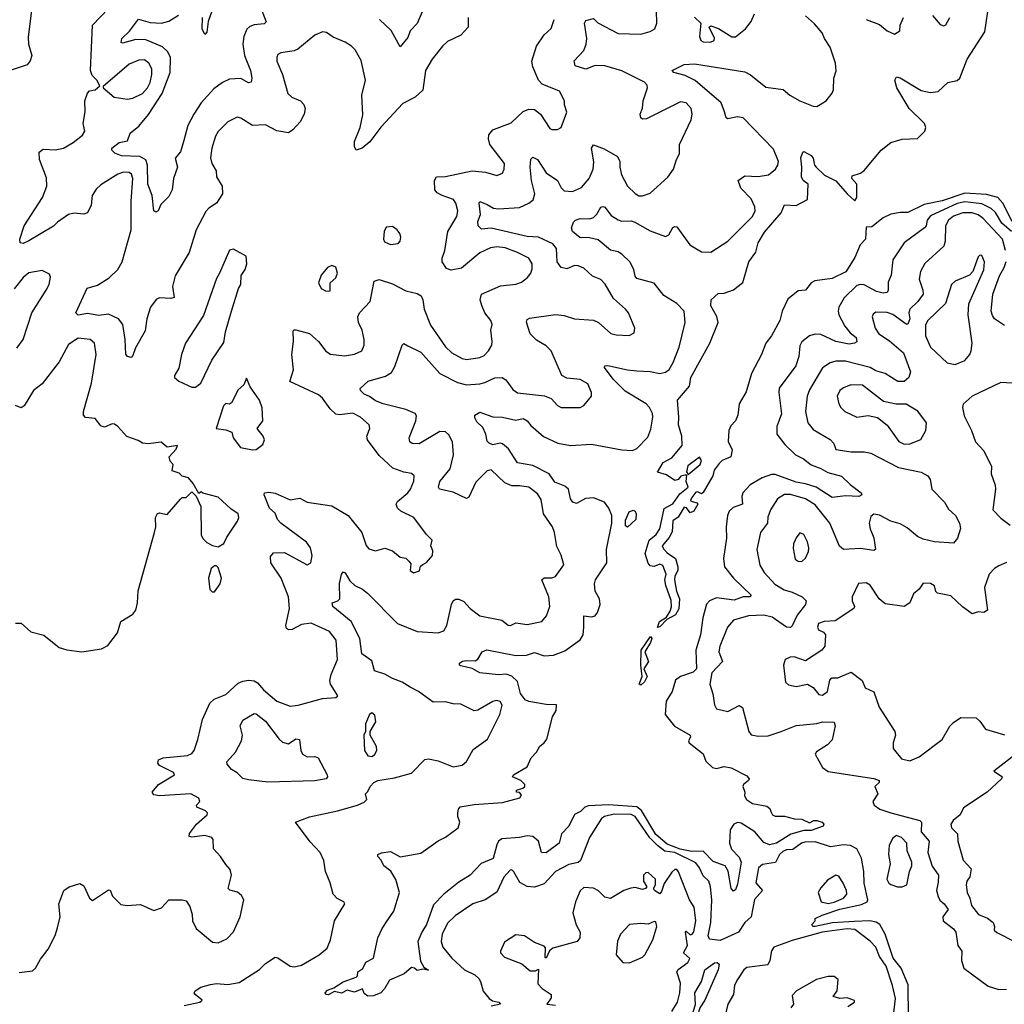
# Model space of a CAD drawing. Extents: x 2143765 to 2212931, y 878955 to 1017455.
# Tile 108 of 256: x 2167917 to 2173114, y 941824 to 947024. Entities that reach past the tile are written whole.
import ezdxf

# ---------------------------------------------------------------- set-up
doc = ezdxf.new("R2010")
doc.units = 0

msp = doc.modelspace()

# ---------------------------------------------------------------- linework, layer by layer
at = {"layer": '0CON20XD'}
for points in [[(2169182.1, 947105), (2169217.3, 947012.7), (2169206.9, 947003.1), (2169155, 946997.7), (2169131.6, 946988.4), (2169116.1, 946973.9), (2169100, 946935), (2169095.4, 946895), (2169103.4, 946835), (2169136.1, 946755), (2169142.5, 946715), (2169138.8, 946695), (2169125, 946691.4), (2169085, 946712.7), (2169025, 946710), (2168987.1, 946692.9), (2168941.5, 946658.5), (2168875.5, 946585), (2168836.4, 946525), (2168804.6, 946465), (2168783.5, 946386.5), (2168765, 946326), (2168737.1, 946292.9), (2168750.6, 946245), (2168728.8, 946185), (2168721.9, 946125), (2168705, 946090.8), (2168661.4, 946048.6), (2168648, 946015), (2168635, 946006.7), (2168624.2, 946015), (2168616.4, 946095), (2168593.6, 946155), (2168592, 946255), (2168583.3, 946283.3), (2168551.2, 946301.2), (2168455, 946305.6), (2168418.6, 946318.6), (2168403.3, 946335), (2168403.8, 946345), (2168441.2, 946375), (2168486.7, 946385), (2168500.8, 946425), (2168545, 946461.5), (2168597.2, 946522.8), (2168669.8, 946635), (2168711, 946745), (2168713.8, 946823.8), (2168698.2, 946855), (2168670.3, 946880.3), (2168582.5, 946917.5), (2168530.6, 946919.4), (2168459.3, 946899.3), (2168453.5, 946903.5), (2168455.8, 946925), (2168495.8, 946964.2), (2168543.8, 947026.2), (2168605, 947008.5), (2168665, 947005.9), (2168705, 947016.7), (2168755, 947048.8)], [(2173155, 945958.4), (2173105.3, 946055.3), (2173079.2, 946085), (2173020.2, 946100.2), (2172905, 946108.6), (2172785, 946068.1), (2172691.4, 946048.6), (2172605, 946005.6), (2172563.7, 946006.3), (2172515, 945997.3), (2172475, 945977.1), (2172415, 945930), (2172385, 945927.5), (2172381.9, 945865), (2172353.1, 945835), (2172325, 945768), (2172277.3, 945692.7), (2172205, 945656.9), (2172114.4, 945645.6), (2172095, 945633.8), (2172064.2, 945595.8), (2172025, 945592), (2171971.6, 945548.4), (2171942.1, 945485), (2171928.2, 945435), (2171885.6, 945355), (2171854.7, 945315.3), (2171832.7, 945255), (2171779.1, 945155), (2171752.1, 945057.9), (2171714.6, 944995), (2171707.1, 944935), (2171694.2, 944905), (2171670.3, 944879.7), (2171659.2, 944855), (2171656.7, 944796.7), (2171677, 944753), (2171670, 944715), (2171625, 944696.7), (2171609.2, 944680.8), (2171583.3, 944645), (2171575.6, 944615), (2171523.9, 944526.1), (2171515, 944520), (2171495, 944530), (2171485, 944528), (2171465, 944501.2), (2171457.5, 944485), (2171460.7, 944480.7), (2171491.7, 944471.7), (2171496.7, 944465), (2171475, 944427.5), (2171455, 944420), (2171436.4, 944446.4), (2171425, 944448.8), (2171392.9, 944397.1), (2171365, 944378), (2171361.2, 944318.8), (2171345, 944290), (2171308.8, 944245), (2171315, 944228.9), (2171335, 944208.2), (2171377.8, 944177.8), (2171390.8, 944135), (2171390, 944115), (2171375.3, 944084.7), (2171373.2, 944065), (2171383.2, 944005), (2171399.8, 943965), (2171396.8, 943913.2), (2171378.5, 943881.5), (2171333.2, 943856.8), (2171295, 943816.9), (2171283.1, 943813.1), (2171294.1, 943845), (2171330.8, 943869.2), (2171349.6, 943900.4), (2171356.4, 943923.6), (2171355.7, 943955.7), (2171327.1, 944035), (2171321.8, 944065), (2171328.4, 944095), (2171310.9, 944140.9), (2171295, 944147.6), (2171265, 944136.1), (2171245, 944139.5), (2171234.1, 944154.1), (2171218.9, 944205), (2171239.5, 944275), (2171276.5, 944305), (2171296, 944335), (2171318.2, 944441.8), (2171365, 944466.2), (2171400.8, 944519.2), (2171445.5, 944555), (2171435.4, 944585), (2171438.3, 944618.3), (2171428.3, 944618.3), (2171406.4, 944613.6), (2171393.3, 944595), (2171375, 944590), (2171330.7, 944620.7), (2171283.3, 944635), (2171313.1, 944685), (2171359.8, 944710.2), (2171413.5, 944775), (2171412.5, 944825), (2171393.5, 944885), (2171396.8, 944925), (2171389.2, 945015), (2171452, 945088), (2171458.7, 945135), (2171559.3, 945315), (2171602.7, 945425), (2171597.1, 945457.1), (2171565, 945513.3), (2171566.2, 945545), (2171602.7, 945577.3), (2171635, 945580), (2171685, 945597.1), (2171733.2, 945636.8), (2171766.2, 945745), (2171803.2, 945796.8), (2171815.3, 945845), (2171848.3, 945901.7), (2171935.9, 946004.1), (2171953.9, 946046.1), (2172015, 946043.1), (2172075.8, 946075), (2172078.6, 946155), (2172052.2, 946175), (2172042.8, 946195), (2172045.4, 946245), (2172040, 946295), (2172050, 946325), (2172055, 946327.5), (2172095, 946306.2), (2172105, 946292.5), (2172112, 946255), (2172120, 946245), (2172165, 946203.8), (2172225, 946172.7), (2172285, 946103.5), (2172325, 946067.5), (2172336, 946085), (2172336, 946155), (2172308.8, 946185), (2172310.3, 946199.7), (2172355, 946213.6), (2172375, 946226.9), (2172464.2, 946335.8), (2172514.3, 946375.7), (2172575, 946393.8), (2172655, 946396.9), (2172694, 946435), (2172700, 946455), (2172692.5, 946475), (2172610.8, 946555), (2172547.1, 946665), (2172536.7, 946705), (2172545, 946722.5), (2172565, 946717.5), (2172675, 946649.7), (2172725, 946638.7), (2172765, 946645.6), (2172815, 946693.1), (2172865, 946702.5), (2172879.2, 946715), (2172918.5, 946815), (2173010.2, 946959.8), (2173033.3, 947115)], [(2167978.8, 947075), (2167961.5, 946931.5), (2167964.3, 946895.7), (2167980.4, 946835), (2167972.9, 946807.1), (2167955.7, 946785), (2167845, 946748.2)], [(2170284.2, 947035), (2170284.6, 946985), (2170245, 946943.1), (2170175, 946908.5), (2170148.5, 946885), (2170094.6, 946815), (2170058.5, 946755), (2170045, 946652.5), (2170004, 946615), (2169938.5, 946581.5), (2169823.6, 946456.4), (2169765, 946378.6), (2169725, 946346), (2169692.5, 946335), (2169684.2, 946354.2), (2169685, 946380), (2169714.4, 946455), (2169728.9, 946521.1), (2169722.5, 946625), (2169742.5, 946705), (2169718.9, 946808.9), (2169687.1, 946865), (2169668, 946885), (2169635, 946905.7), (2169571.5, 946931.5), (2169537.2, 946957.2), (2169515, 946960), (2169475, 946942.5), (2169385, 946868.1), (2169365, 946859.4), (2169295, 946848.6), (2169280.3, 946839.7), (2169273.4, 946826.6), (2169274.4, 946805), (2169303.9, 946733.9), (2169332.5, 946635), (2169354, 946615), (2169398.8, 946595), (2169416.4, 946576.4), (2169424.1, 946555.9), (2169418.9, 946525), (2169396.7, 946485), (2169358.5, 946441.5), (2169335, 946426.5), (2169275, 946437.9), (2169215, 946468.8), (2169145, 946464.6), (2169085, 946504.2), (2169065, 946509.2), (2169015, 946484.2), (2168965, 946433.1), (2168950.7, 946409.2), (2168931.5, 946345), (2168923.9, 946293.9), (2168930.4, 946265), (2168953.3, 946225), (2168955.5, 946195), (2168985.9, 946145), (2168987.9, 946105), (2168955, 946054.7), (2168915, 946029.1), (2168898.7, 946011.3), (2168848.8, 945915), (2168811.8, 945795), (2168738.3, 945671.7), (2168722.9, 945615), (2168733.2, 945556.8), (2168715, 945552), (2168655.4, 945554.6), (2168637, 945547), (2168608.2, 945505), (2168588.5, 945445), (2168579.1, 945380.9), (2168528.6, 945291.4), (2168515, 945250), (2168505, 945240.8), (2168485.9, 945245.9), (2168477.7, 945257.7), (2168473.5, 945335), (2168460.6, 945415), (2168439.2, 945445), (2168385, 945468.2), (2168335, 945461.3), (2168275, 945471.5), (2168225, 945464.3), (2168213.8, 945475), (2168273.8, 945606.2), (2168328, 945622), (2168388.9, 945661.1), (2168434.7, 945705), (2168457.6, 945745), (2168506.2, 945915), (2168504.8, 946065), (2168514.2, 946185), (2168507.9, 946207.9), (2168495, 946216.9), (2168465, 946218.4), (2168435, 946208.3), (2168345, 946152), (2168321.1, 946128.9), (2168300, 946095), (2168294.1, 946045), (2168275, 946004.6), (2168255, 945996.2), (2168205, 946001.8), (2168175, 945994.6), (2168116.5, 945955), (2168095, 945932.9), (2167965, 945855.7), (2167935, 945841.9), (2167920, 945845), (2167918, 945865), (2167941.2, 945935), (2168037.5, 946085), (2168061.1, 946145), (2168059.4, 946189.4), (2168021.5, 946285), (2168020, 946325), (2168040.6, 946339.4), (2168105, 946337.5), (2168148, 946345), (2168199.4, 946375), (2168249.4, 946415), (2168261.2, 946435), (2168252.2, 946475), (2168262.3, 946537.7), (2168260, 946595), (2168274.6, 946635.4), (2168285, 946648), (2168315, 946654.4), (2168340, 946675), (2168324.3, 946705), (2168300, 946730), (2168291.1, 946755), (2168302.1, 946995), (2168385, 947082.9)], [(2168930.9, 947069.1), (2168911.6, 947015), (2168905, 946957.5), (2168895, 946946), (2168880.5, 946975), (2168881.9, 947035)], [(2170040.8, 947065), (2170015, 947003.3), (2169978.8, 946965), (2169965, 946930), (2169925, 946881.2), (2169877.5, 946967.5), (2169815.8, 947025)], [(2170898.6, 947005), (2170905, 947020), (2170945, 947031.2), (2170968, 947008), (2171075, 946950.4), (2171195, 946948.5), (2171245, 946960.9), (2171269.5, 946975), (2171279.6, 947005), (2171277.5, 947072.5)], [(2171164.3, 945955), (2171245, 945908.6), (2171325, 945879.4), (2171342.5, 945887.5), (2171365, 945926), (2171375, 945932.5), (2171385, 945929.4), (2171454.3, 945834.3), (2171515, 945798.5), (2171565, 945795.7), (2171655.4, 945854.6), (2171784.5, 945985), (2171798.8, 946015), (2171796.4, 946035), (2171777.4, 946077.4), (2171722.5, 946135), (2171708.8, 946175), (2171745, 946198.9), (2171815, 946195.5), (2171868.8, 946205), (2171906.1, 946233.9), (2171918.9, 946255), (2171921.5, 946275), (2171895, 946340), (2171735.4, 946505), (2171705, 946511.1), (2171655, 946500), (2171645, 946505.7), (2171636.7, 946536.7), (2171618.9, 946585), (2171482.3, 946702.3), (2171429.6, 946729.6), (2171370, 946745), (2171360, 946755), (2171425, 946787.5), (2171478.2, 946791.8), (2171745, 946748.1), (2171775, 946733.2), (2171855, 946668.6), (2171946, 946656), (2171982, 946625), (2172035, 946596.4), (2172105, 946566.9), (2172125, 946565.8), (2172174.2, 946595.8), (2172205, 946636.2), (2172211.8, 946655), (2172214, 946716), (2172226.1, 946753.9), (2172223.5, 946795), (2172195, 946879.2), (2172164.3, 946924.3), (2172152.3, 946955), (2172111.9, 947001.9), (2172064.4, 947045)], [(2171478.2, 947038.2), (2171511.8, 947005), (2171505.4, 946935), (2171512.5, 946915), (2171525, 946906.5), (2171562.5, 946905), (2171582.5, 946915), (2171585, 946926), (2171556.2, 946985), (2171565, 946990.8), (2171605, 946977.6), (2171675, 946932.8), (2171695, 946933.3), (2171748.6, 946975), (2171777.5, 947015), (2171795.5, 947054.5)], [(2172735.7, 947045.7), (2172775, 946998.8), (2172795, 946992), (2172805, 946996.7), (2172827.1, 947035)], [(2167915, 941990.9), (2167985, 942001.1), (2168000, 942015), (2168027.3, 942062.7), (2168067.3, 942115), (2168105, 942187.5), (2168117.4, 942227.4), (2168130.8, 942285), (2168124.5, 942355), (2168149.2, 942425), (2168178.8, 942445), (2168235, 942461.4), (2168255, 942450), (2168286.2, 942385), (2168301.7, 942371.7), (2168385, 942427.5), (2168395, 942426.7), (2168406.2, 942395), (2168450.5, 942350.5), (2168485, 942346), (2168555, 942350.8), (2168625, 942320), (2168665, 942333.3), (2168705, 942376.2), (2168775, 942376.2), (2168795, 942370), (2168815, 942340), (2168827.7, 942297.7), (2168829.2, 942265), (2168849.2, 942225), (2168935, 942152.5), (2168965, 942149.2), (2169009.8, 942170.2), (2169045, 942206.2), (2169081.4, 942285), (2169100, 942375), (2169087.7, 942397.7), (2169065.8, 942415.8), (2169026.1, 942426.1), (2169016.7, 942435), (2169035.8, 942505), (2169028, 942535), (2169005, 942562), (2168977.1, 942605), (2168939.4, 942645), (2168938.6, 942695), (2168932, 942705), (2168894.4, 942715.6), (2168826.1, 942706.1), (2168810.7, 942710.7), (2168813.9, 942726.1), (2168850, 942775), (2168906.7, 942825), (2168907.5, 942835), (2168897.5, 942845), (2168852.5, 942865), (2168850, 942875), (2168867.5, 942895), (2168863, 942913), (2168820, 942935), (2168654.8, 942924.8), (2168625, 942930), (2168616.5, 942945), (2168650.4, 942985), (2168734.5, 943035), (2168728.8, 943048.8), (2168655, 943085.3), (2168646.6, 943096.6), (2168649.5, 943115), (2168674.9, 943125.1), (2168802.3, 943137.7), (2168825, 943148.4), (2168837.7, 943165), (2168857.4, 943222.6), (2168881.7, 943328.3), (2168920.7, 943415), (2168944.1, 943435.9), (2169005, 943460.2), (2169049.1, 943500.9), (2169070.1, 943519.9), (2169095, 943530.1), (2169125.2, 943535.2), (2169155, 943531.8), (2169172.2, 943522.2), (2169203.1, 943485), (2169275, 943425.5), (2169345, 943398.1), (2169387.1, 943402.9), (2169515, 943438.6), (2169586.4, 943443.6), (2169597, 943453), (2169558.1, 943515), (2169553.8, 943533.8), (2169560.4, 943565), (2169593.8, 943645), (2169586.6, 943746.6), (2169552.7, 943792.7), (2169455, 943836.4), (2169405, 943828.9), (2169355, 943802.7), (2169335, 943801.1), (2169325, 943808.2), (2169321, 943825), (2169340.6, 943915), (2169336.2, 943976.2), (2169297.7, 944075), (2169242.9, 944155), (2169240.3, 944189.7), (2169257.5, 944207.5), (2169315, 944210.6), (2169435, 944144.3), (2169454.3, 944155.7), (2169460.5, 944195), (2169451.5, 944235), (2169431.5, 944265), (2169294.5, 944365), (2169277.7, 944385), (2169265, 944416.9), (2169235, 944444.2), (2169207.5, 944515), (2169210, 944525), (2169231.7, 944528.3), (2169265, 944522.9), (2169345, 944488.9), (2169395, 944496.9), (2169435, 944476.7), (2169565, 944456.4), (2169651.5, 944405), (2169723.1, 944315), (2169745, 944246.7), (2169759.5, 944229.5), (2169795, 944218.8), (2169845, 944233.3), (2169885, 944218.8), (2169924.5, 944184.5), (2169955, 944180), (2169971.2, 944165), (2169980.7, 944150.7), (2169978.8, 944115), (2169995, 944103.3), (2170026.4, 944113.6), (2170033, 944137), (2170045, 944147.5), (2170065, 944157.5), (2170096.7, 944195), (2170098.3, 944218.3), (2170087.5, 944245), (2170093.3, 944275), (2170063.8, 944305), (2169997.1, 944395), (2169928.8, 944428.8), (2169911.5, 944445), (2169904.4, 944465), (2169911.2, 944478.8), (2169965, 944524.6), (2169980.4, 944545), (2169996.9, 944586.9), (2169999.2, 944615), (2169985, 944626.9), (2169945, 944633.8), (2169887.1, 944655), (2169815, 944722.7), (2169752.5, 944805), (2169749.5, 944825), (2169764.5, 944865), (2169761.1, 944885), (2169715.6, 944925), (2169675, 944946.1), (2169605, 944936.9), (2169585, 944940), (2169555, 944969.5), (2169516, 945025), (2169495, 945042.7), (2169343.6, 945113.6), (2169362.7, 945175), (2169353.4, 945255), (2169362.2, 945325), (2169360.7, 945379.3), (2169363.8, 945386.2), (2169373.9, 945386.1), (2169446.5, 945366.5), (2169494.6, 945325), (2169533, 945273), (2169557.4, 945257.4), (2169631.7, 945248.3), (2169685, 945257.8), (2169722, 945275), (2169735.5, 945304.5), (2169734.5, 945335), (2169725.5, 945385), (2169705.5, 945425), (2169701.2, 945455), (2169710.5, 945475), (2169767.7, 945535), (2169787.3, 945642.7), (2169815, 945651.8), (2169885, 945628.5), (2169955, 945591.8), (2170015, 945578.2), (2170035.8, 945565.8), (2170045.4, 945545), (2170051.1, 945495), (2170085, 945410), (2170165, 945295.6), (2170198.1, 945265), (2170252.5, 945235), (2170275, 945230), (2170345, 945239.6), (2170369.2, 945250.8), (2170392.2, 945275), (2170408.5, 945305), (2170411.5, 945325), (2170404.4, 945385), (2170411.4, 945415), (2170404.3, 945435), (2170371.5, 945475), (2170356.2, 945515), (2170348.2, 945545), (2170354.5, 945575), (2170455, 945619.2), (2170535, 945627.3), (2170565, 945638.1), (2170597.2, 945662.8), (2170614.4, 945685), (2170622, 945708), (2170621.8, 945735), (2170604.7, 945764.7), (2170545, 945794.6), (2170479.4, 945819.4), (2170435, 945824.7), (2170401.5, 945818.5), (2170345, 945793.2), (2170248.3, 945711.7), (2170195, 945701.1), (2170169.2, 945709.2), (2170147.1, 945745), (2170146.1, 945765), (2170160.9, 945805), (2170176.4, 945905), (2170224.5, 945985), (2170230, 946015), (2170219.7, 946055), (2170206.2, 946075), (2170147.5, 946095), (2170120, 946110), (2170108.2, 946125), (2170107.1, 946175), (2170116.7, 946195), (2170165, 946196.1), (2170305, 946226.2), (2170375, 946218.2), (2170435, 946200.6), (2170465, 946214), (2170474, 946235), (2170476, 946265), (2170399.1, 946365), (2170391.2, 946395), (2170393.4, 946416.6), (2170415, 946441.9), (2170510.8, 946479.2), (2170575, 946538.8), (2170605, 946550.9), (2170635, 946550.6), (2170665, 946525.8), (2170715, 946450), (2170725, 946444.2), (2170755, 946444), (2170775.5, 946454.5), (2170805.7, 946535), (2170792, 946575), (2170793.3, 946595), (2170766.4, 946646.4), (2170675, 946683.6), (2170654.5, 946705), (2170625.7, 946775), (2170620, 946805), (2170645, 946884), (2170685, 946943.8), (2170722.1, 946977.9), (2170738.1, 947025)], [(2168785, 941817.8), (2168867.5, 941835), (2168880, 941845), (2168842.5, 941875), (2168837.5, 941885), (2168843.3, 941895), (2168873.3, 941915), (2168925, 941928.8), (2168955, 941932.9), (2169015, 941928.2), (2169075, 941938.5), (2169182.7, 942007.3), (2169215, 942039.2), (2169265, 942072.5), (2169279.7, 942069.7), (2169345, 942025.5), (2169365, 942021.8), (2169405, 942030), (2169497.5, 942085), (2169540.5, 942119.5), (2169557.3, 942165), (2169577.8, 942265), (2169633.3, 942355), (2169627.5, 942365), (2169592.6, 942382.6), (2169572.2, 942405), (2169556.2, 942465), (2169531.8, 942525), (2169523, 942583), (2169502.3, 942625), (2169451, 942681), (2169373.1, 942785), (2169446.3, 942813.7), (2169595, 942846.1), (2169700, 942875), (2169735, 942891.2), (2169750, 942905), (2169742.5, 942935), (2169755, 942947.5), (2169766.7, 942975), (2169786.2, 942995), (2169807.5, 943005), (2169895, 943020), (2169984.7, 943045.3), (2170055, 943117.5), (2170075, 943120), (2170125, 943110), (2170205, 943077.3), (2170253, 943087), (2170275, 943106), (2170310.2, 943169.8), (2170385.8, 943225), (2170451.5, 943355), (2170464.2, 943404.2), (2170453.2, 943423.2), (2170435, 943428.1), (2170415, 943423.1), (2170335, 943376.9), (2170315, 943373.3), (2170245, 943408.6), (2170205, 943410), (2170165, 943420.6), (2170099.1, 943419.1), (2170021.4, 943475), (2169978.4, 943498.4), (2169935.5, 943525), (2169885, 943543.7), (2169845, 943566.8), (2169788.9, 943585), (2169775, 943638.5), (2169723.3, 943675), (2169712.9, 943755), (2169666.4, 943845), (2169570, 943925), (2169566, 943945), (2169596.2, 943955), (2169607.5, 943965), (2169604.5, 944045.5), (2169615, 944093.3), (2169625, 944107.5), (2169635, 944102), (2169659.7, 944059.7), (2169686.3, 944036.3), (2169726.7, 944016.7), (2169753.1, 943995), (2169911.4, 943835), (2170015, 943793.6), (2170125, 943786.5), (2170155, 943797.1), (2170170.9, 943825), (2170195.7, 943935), (2170204.4, 943955.6), (2170216.9, 943963.1), (2170235, 943963.3), (2170260.8, 943950.8), (2170294.8, 943914.8), (2170345, 943876.2), (2170462.1, 943852.1), (2170495, 943826.2), (2170507.5, 943825), (2170535, 943839.2), (2170595, 943830.6), (2170672.5, 943845), (2170697.5, 943875), (2170714.4, 943925), (2170710, 943975), (2170672.9, 944065), (2170685, 944075.5), (2170725, 944076.9), (2170745, 944084), (2170788.8, 944145), (2170775.8, 944195.8), (2170751.7, 944241.7), (2170740.5, 944315), (2170728.5, 944345), (2170681.5, 944415), (2170669.2, 944489.2), (2170650.5, 944520.5), (2170605, 944554.6), (2170555, 944562.7), (2170515, 944562), (2170478, 944578), (2170405, 944646.9), (2170385, 944641.5), (2170325, 944581.5), (2170287.3, 944502.7), (2170275, 944495.7), (2170205, 944528.4), (2170132, 944545), (2170127.5, 944555), (2170134.5, 944585), (2170188.3, 944651.7), (2170207.3, 944725), (2170202, 944795), (2170182.3, 944832.3), (2170165, 944846.8), (2170135, 944849.6), (2170025, 944784.6), (2169988.8, 944785), (2169975.8, 944795), (2169972.5, 944815), (2170008.5, 944905), (2170012, 944932), (2170004.7, 944944.7), (2169955, 944965.9), (2169835, 944994.5), (2169795, 945010.6), (2169764, 945034), (2169735, 945046), (2169716.7, 945065), (2169713.9, 945076.1), (2169755.6, 945114.4), (2169847.8, 945142.2), (2169879.1, 945160.9), (2169897.6, 945192.4), (2169936.2, 945305), (2169945, 945313.8), (2169965, 945302), (2170035, 945268.5), (2170135, 945155.4), (2170227.7, 945107.7), (2170275, 945094.7), (2170345, 945101.1), (2170372.7, 945107.3), (2170425, 945131.9), (2170463.9, 945133.9), (2170482.3, 945122.3), (2170520.2, 945070.2), (2170545, 945053.3), (2170687.4, 945037.4), (2170723, 945023), (2170755, 944986), (2170775, 944975.7), (2170875, 944975.8), (2170894.4, 944985.6), (2170934.3, 945035.7), (2170935.6, 945055), (2170915, 945100), (2170875, 945124.4), (2170805, 945130), (2170779.2, 945145), (2170721.5, 945275), (2170695, 945302.2), (2170645, 945331.1), (2170611.5, 945365), (2170592.7, 945427.3), (2170595, 945440), (2170608.3, 945448.3), (2170745, 945466.5), (2170791.4, 945461.4), (2170845, 945444.5), (2170945, 945436.5), (2170972.5, 945425), (2171037.4, 945367.4), (2171065, 945360), (2171134.1, 945355.9), (2171160.5, 945369.5), (2171163.8, 945395), (2171130.6, 945475), (2171115, 945495.7), (2171051.4, 945551.4), (2171007.4, 945627.4), (2170985, 945651.9), (2170940.3, 945670.3), (2170895, 945712), (2170865, 945724.3), (2170845, 945725.5), (2170805, 945708.8), (2170775, 945715.6), (2170754.7, 945744.7), (2170750.6, 945815), (2170731, 945841), (2170655, 945875.2), (2170595, 945879.4), (2170405, 945923.3), (2170355, 945918.5), (2170336.2, 945935), (2170335, 945958), (2170349.2, 945995), (2170341.4, 946055), (2170345, 946063.3), (2170385, 946048.9), (2170418.5, 946028.5), (2170445, 946025.4), (2170555, 946032.8), (2170605, 946054.6), (2170627.7, 946072.3), (2170636.8, 946105), (2170618.4, 946175), (2170611.1, 946245), (2170615, 946286.7), (2170625, 946298.1), (2170649.4, 946285), (2170695.2, 946215.2), (2170755, 946175.5), (2170775, 946136.7), (2170790.7, 946120.8), (2170835, 946116.1), (2170882, 946138), (2170922, 946185), (2170943.5, 946235), (2170947.1, 946272.9), (2170934.7, 946345.3), (2170945, 946363.1), (2171002, 946342), (2171071.6, 946301.6), (2171083.8, 946275), (2171083.8, 946245), (2171094.2, 946204.2), (2171125.6, 946145), (2171165.5, 946105.5), (2171184.6, 946094.6), (2171203.4, 946093.4), (2171245, 946108.1), (2171338.3, 946191.7), (2171367.5, 946235), (2171382.9, 946285), (2171400, 946315), (2171400, 946365), (2171461.9, 946495), (2171465.5, 946524.5), (2171460.6, 946555), (2171435, 946585.8), (2171405, 946589.4), (2171225, 946500.4), (2171205, 946498.2), (2171195, 946505.8), (2171192.4, 946525), (2171203.7, 946556.3), (2171206.9, 946595), (2171230.3, 946665), (2171228, 946678), (2171215, 946693.6), (2171095, 946754.7), (2171005, 946780.8), (2170955, 946781.6), (2170905, 946763.1), (2170849.7, 946779.7), (2170842.7, 946807.3), (2170895, 946862.2), (2170907.6, 946895), (2170910.3, 946925), (2170898.6, 947005)], [(2172385, 947025.6), (2172455, 946999.2), (2172495, 946966), (2172535, 946947.5), (2172562.5, 946965), (2172563.3, 946995), (2172582.5, 947035)], [(2168485, 946604.5), (2168515, 946609.6), (2168565, 946633.9), (2168590.9, 946665), (2168605, 946693.1), (2168615.3, 946735), (2168613.8, 946765), (2168598.1, 946795), (2168575, 946812.2), (2168545, 946810), (2168495, 946788.4), (2168358.3, 946671.7), (2168357.5, 946665), (2168415.4, 946615.4), (2168485, 946604.5)], [(2173152.1, 945905), (2173100, 945950), (2173066.7, 946005), (2173045, 946026.5), (2172995, 946052.4), (2172905, 946062.2), (2172865, 946052.9), (2172725, 945987.4), (2172706.8, 945965), (2172701.8, 945935), (2172693.4, 945925), (2172585, 945845.6), (2172525.4, 945755), (2172516.4, 945675), (2172501.6, 945638.4), (2172500.6, 945595), (2172495, 945583.2), (2172475, 945579.4), (2172439.2, 945589.2), (2172374, 945624), (2172355, 945626.2), (2172335, 945620), (2172269, 945555), (2172239.6, 945505), (2172236.8, 945485), (2172240.8, 945465), (2172271.5, 945405), (2172300.2, 945370.2), (2172331.4, 945345), (2172335, 945323.3), (2172323.3, 945315), (2172295, 945310.5), (2172225, 945324.3), (2172145, 945360.9), (2172115, 945362.9), (2172086.5, 945353.5), (2172045, 945321.9), (2172035, 945301.2), (2172028.7, 945245), (2172013.7, 945196.3), (2171925, 945078.8), (2171922.9, 945055), (2171938.3, 944941.7), (2171912.5, 944875), (2171913.3, 944835), (2171955, 944780), (2172011.8, 944725), (2172054.2, 944704.2), (2172095, 944673.6), (2172145, 944653.6), (2172183.1, 944633.1), (2172255, 944614), (2172299.7, 944569.7), (2172358.8, 944525), (2172362, 944515), (2172346.2, 944505), (2172275, 944510), (2172205, 944500), (2172120, 944555), (2172065, 944573.4), (2172015, 944582), (2171905, 944621.9), (2171885, 944622.7), (2171835.6, 944605), (2171772.3, 944567.7), (2171734.5, 944525), (2171728.2, 944505), (2171731.4, 944465), (2171682.8, 944447.2), (2171661.2, 944428.8), (2171652.5, 944405), (2171645.5, 944345.5), (2171648.2, 944285), (2171632.3, 944177.7), (2171637.5, 944135), (2171684.5, 944075), (2171778, 943985), (2171770, 943975), (2171735, 943976.7), (2171688.6, 943958.6), (2171595, 943970.8), (2171558.1, 943955), (2171542.3, 943937.7), (2171523.3, 943865), (2171510.8, 943775), (2171485.2, 943695), (2171490, 943595), (2171472.1, 943577.9), (2171404.1, 943555.9), (2171378.9, 943535), (2171360, 943475), (2171329.4, 943425), (2171324.4, 943355), (2171373.2, 943293.2), (2171455.6, 943245), (2171458, 943235), (2171446.2, 943215), (2171450, 943205), (2171525, 943146.7), (2171537.7, 943107.7), (2171573.9, 943073.9), (2171595, 943068.8), (2171635, 943080), (2171672.3, 943072.3), (2171755, 943030), (2171766.7, 943015), (2171763.3, 943005), (2171736.7, 942985), (2171733.3, 942975), (2171743.8, 942945), (2171743.3, 942925), (2171753.3, 942905), (2171785, 942884.4), (2171860.6, 942870.6), (2171877.1, 942857.1), (2171881.9, 942841.9), (2171890.6, 942825), (2171905, 942817.5), (2171952.9, 942817.1), (2172007.3, 942802.7), (2172045, 942801.8), (2172085, 942783), (2172108.6, 942795), (2172125, 942794.3), (2172152.9, 942785), (2172160.5, 942775), (2172158.1, 942765), (2172095, 942741), (2172055, 942741), (2171987.7, 942722.3), (2171910.8, 942675), (2171875, 942665.4), (2171845, 942678.2), (2171797.9, 942735), (2171725, 942781.3), (2171705, 942783.2), (2171686.9, 942775), (2171667.6, 942745), (2171663.5, 942675), (2171673.1, 942643.1), (2171715, 942601.1), (2171724.2, 942575), (2171705, 942458.6), (2171695, 942427.5), (2171685, 942420.5), (2171672.1, 942435), (2171656.6, 942526.6), (2171641.1, 942555), (2171577.8, 942577.8), (2171525, 942632.6), (2171465, 942631.2), (2171403.7, 942643.7), (2171335, 942669.1), (2171275, 942720.2), (2171198.1, 942848.1), (2171175, 942867.5), (2171025, 942877.6), (2170918.7, 942871.3), (2170899.4, 942865), (2170877.3, 942842.7), (2170845, 942825.6), (2170815.5, 942765), (2170777.5, 942725), (2170764.4, 942675), (2170695, 942624.6), (2170671.1, 942625), (2170654.7, 942685), (2170625, 942709.2), (2170595, 942713.8), (2170555, 942704.8), (2170461.6, 942698.4), (2170445, 942685.4), (2170435, 942665.4), (2170416.3, 942593.7), (2170352.2, 942567.8), (2170295, 942506.2), (2170235, 942469.5), (2170155.6, 942405), (2170101.6, 942348.4), (2170063.8, 942245), (2170038.9, 942205), (2170019.1, 942155), (2170032.3, 942052.3), (2170050, 942020), (2170075.5, 942004.5), (2170045, 942010), (2170015, 942002.5), (2170000, 942015), (2169985, 942017.5), (2169946.2, 941985), (2169868.1, 941951.9), (2169843.3, 941905), (2169822.5, 941885), (2169785, 941868.8), (2169755, 941867.5), (2169735, 941880), (2169726, 941906), (2169685, 941888.1), (2169645, 941898.6), (2169615, 941882.9), (2169578, 941892), (2169545, 941873.1), (2169533.3, 941875), (2169529.5, 941885), (2169540.8, 941899.2), (2169575, 941910), (2169625, 941941.8), (2169693, 941967), (2169700, 941975), (2169702.5, 941995), (2169727.7, 942012.3), (2169744.1, 942045.9), (2169785, 942068), (2169807.5, 942175), (2169830, 942225), (2169859.8, 942270.2), (2169891.1, 942315), (2169921.9, 942415), (2169902.7, 942482.7), (2169876.2, 942526.2), (2169838.9, 942555), (2169824.6, 942584.6), (2169806.7, 942605), (2169807.5, 942615), (2169825.9, 942624.1), (2169875, 942630), (2169925, 942602), (2170035, 942621.8), (2170125, 942687.8), (2170165, 942706.4), (2170231.1, 942755), (2170240.5, 942785), (2170229.5, 942815), (2170230, 942835), (2170232.9, 942855), (2170242.7, 942867.3), (2170315, 942879.8), (2170465, 942889.3), (2170557.5, 942915), (2170565, 942930), (2170555, 942942.5), (2170540, 942945), (2170540, 942955), (2170572.5, 942965), (2170582.5, 942975), (2170582.5, 942985), (2170562.5, 943005), (2170518.8, 943025), (2170524, 943035), (2170595, 943078.6), (2170616.7, 943125), (2170645.6, 943155), (2170662.5, 943187.5), (2170685.3, 943204.7), (2170699.3, 943225), (2170728.6, 943341.4), (2170747.9, 943375), (2170750, 943405), (2170695, 943407.4), (2170605, 943422.5), (2170585, 943431.3), (2170561.1, 943465), (2170545, 943528.2), (2170515, 943557.4), (2170485, 943566.7), (2170445, 943564.7), (2170345, 943573.8), (2170305, 943597.5), (2170245, 943610.8), (2170238.8, 943615), (2170238.8, 943625), (2170255, 943635.7), (2170275, 943639.2), (2170321.7, 943638.3), (2170335, 943646.7), (2170357.5, 943685), (2170383.3, 943696.7), (2170535, 943666.4), (2170592, 943668), (2170635, 943681.1), (2170685, 943664.1), (2170735, 943667.7), (2170795, 943691.3), (2170875, 943748.5), (2170890.9, 943775), (2170893.7, 943816.3), (2170894.5, 943875.5), (2170935, 943871.1), (2170954.4, 943875.6), (2170966.8, 943893.2), (2170980.8, 943935), (2170977.5, 943965), (2170954.2, 944005), (2170950.6, 944045), (2170956.9, 944065), (2171016.4, 944155), (2171013.5, 944225), (2171042.7, 944365), (2171041.5, 944405), (2171026.5, 944445), (2171004.4, 944475), (2170945, 944498.2), (2170904, 944496), (2170855, 944469.6), (2170835.8, 944475), (2170823.6, 944493.6), (2170813.2, 944545), (2170795, 944560.2), (2170742.2, 944582.2), (2170710.8, 944625), (2170625, 944668.7), (2170545, 944683.9), (2170496.8, 944756.8), (2170465, 944783.1), (2170452.9, 944787.1), (2170415, 944778.8), (2170395, 944786.7), (2170385, 944797.5), (2170377.5, 944835), (2170360.9, 944870.9), (2170329.7, 944899.7), (2170318.8, 944921.2), (2170320, 944935), (2170345, 944950.6), (2170415, 944925.8), (2170465, 944924.4), (2170535, 944909.8), (2170575, 944917.3), (2170595, 944905.3), (2170615, 944880.7), (2170682.5, 944822.5), (2170757.7, 944787.7), (2170825, 944774.7), (2170935, 944782.8), (2171095, 944752), (2171151.7, 944748.3), (2171175, 944759.2), (2171231.5, 944818.5), (2171247.9, 944862.1), (2171258.8, 944925), (2171256.7, 944945), (2171241.9, 944975), (2171223.3, 944995), (2171113, 945063), (2171050, 945125), (2171003.1, 945186.9), (2171005, 945195.8), (2171021.9, 945198.1), (2171125, 945175.3), (2171175, 945170.3), (2171245, 945166.7), (2171295, 945156.2), (2171325, 945162.9), (2171345, 945176.7), (2171366.8, 945213.2), (2171398.6, 945295), (2171428.9, 945425), (2171424.4, 945485), (2171385, 945524.6), (2171316.9, 945566.9), (2171265, 945632.3), (2171175, 945656.9), (2171165, 945668.8), (2171157.7, 945705), (2171137.3, 945745), (2171095, 945786.1), (2171075, 945797.6), (2171035, 945807.7), (2170971, 945861), (2170925, 945871.6), (2170873.5, 945873.5), (2170834, 945905), (2170828.8, 945925), (2170840, 945955), (2170850, 945965), (2170875, 945974.4), (2170925, 945972.7), (2170945, 945979.4), (2170963.6, 945996.4), (2170985, 946033.8), (2170995, 946038), (2171005, 946034), (2171039.4, 945989.4), (2171075, 945966.2), (2171095, 945959.2), (2171145, 945961.2), (2171164.3, 945955)], [(2173120.2, 945805), (2173105, 945864.6), (2172999.8, 945975), (2172975, 945993.3), (2172945, 946003.9), (2172895.8, 946004.2), (2172845, 945986.8), (2172818.6, 945965), (2172803.8, 945935), (2172802.3, 945855), (2172795, 945827.3), (2172695, 945735.7), (2172670.7, 945695), (2172663.8, 945653.8), (2172684.5, 945595), (2172685.3, 945575), (2172657.3, 945535), (2172615.7, 945495), (2172610.4, 945475), (2172614.8, 945445), (2172605, 945415.7), (2172595, 945415.5), (2172525, 945467.8), (2172495, 945476.8), (2172435, 945479.4), (2172421.1, 945468.9), (2172415.6, 945455), (2172431.8, 945395), (2172450.8, 945365), (2172508.4, 945328.4), (2172581.8, 945265), (2172618.1, 945165), (2172610, 945135), (2172585, 945113.3), (2172552.6, 945112.6), (2172485.8, 945155.8), (2172435, 945168.9), (2172405, 945186.5), (2172275, 945220.3), (2172225, 945220.4), (2172195, 945212.2), (2172155, 945185.5), (2172085, 945068.6), (2172073.3, 945035), (2172064.1, 944955), (2172077.1, 944895), (2172105, 944859.4), (2172195, 944807.5), (2172214.4, 944785), (2172225, 944754.6), (2172305, 944741.4), (2172375, 944741.4), (2172410, 944735), (2172555, 944658.2), (2172675, 944634.4), (2172710, 944615), (2172722.5, 944595), (2172732, 944545), (2172798.6, 944475), (2172818.9, 944438.9), (2172855.5, 944405), (2172877.8, 944365), (2172882.7, 944337.3), (2172866.2, 944285), (2172845, 944260), (2172745, 944266.7), (2172685, 944280.8), (2172655, 944294.1), (2172600.6, 944340.6), (2172565, 944362.3), (2172515, 944376), (2172455, 944407.9), (2172425, 944412.1), (2172409.8, 944400.2), (2172400.9, 944365), (2172405.4, 944335), (2172425, 944286.7), (2172433.8, 944225), (2172425, 944220), (2172355, 944232), (2172265, 944225.6), (2172244.1, 944244.1), (2172193.1, 944365), (2172115, 944461.4), (2172065, 944493.8), (2171985, 944515.8), (2171953.3, 944516.7), (2171917, 944493), (2171880, 944435), (2171865, 944396.7), (2171864.6, 944365), (2171827.8, 944315), (2171806.9, 944225), (2171822.8, 944142.8), (2171845.5, 944105), (2171903.2, 944043.2), (2171952.3, 944012.3), (2171995, 944000.4), (2172046.2, 943975), (2172067.5, 943955), (2172064.2, 943935), (2172020.9, 943879.1), (2171995, 943823.3), (2171985, 943813.8), (2171965, 943816.4), (2171888.1, 943868.1), (2171845, 943879.5), (2171763.8, 943876.2), (2171685, 943852), (2171653.5, 943816.5), (2171611.8, 943715), (2171606.7, 943685), (2171626.7, 943635), (2171570.2, 943575), (2171559.2, 943515), (2171575.8, 943464.2), (2171584, 943405), (2171595, 943383.8), (2171655, 943370.6), (2171715, 943401.4), (2171732.1, 943392.1), (2171765.4, 943265.4), (2171777.6, 943247.6), (2171815, 943239.3), (2171868, 943242), (2171936.1, 943265), (2172015, 943296.6), (2172124, 943306), (2172155, 943315.6), (2172215, 943313.3), (2172220.8, 943295), (2172205, 943220.8), (2172180.9, 943195), (2172122.2, 943157.8), (2172115.8, 943145), (2172154.3, 943075), (2172185, 943054.2), (2172425, 943016), (2172453.3, 943005), (2172452.5, 942995), (2172430, 942975), (2172446.7, 942935), (2172420, 942895), (2172426.7, 942875), (2172456.2, 942855), (2172515, 942835.3), (2172668.5, 942795), (2172676, 942785), (2172675.3, 942735), (2172716.8, 942685), (2172709.4, 942625), (2172733.3, 942553.3), (2172766.1, 942506.1), (2172765, 942468.8), (2172756.7, 942425), (2172765, 942392.5), (2172773.7, 942373.7), (2172796.9, 942355), (2172817.5, 942325), (2172789.2, 942285), (2172791.4, 942265), (2172845, 942221.5), (2172857.1, 942205), (2172868.9, 942135), (2172890, 942105), (2172887.8, 942055), (2172899.4, 942015), (2173029.3, 941919.3), (2173085, 941901.4), (2173125, 941902.9)], [(2169875, 945836.7), (2169915, 945842.5), (2169926, 945854), (2169928, 945875), (2169924, 945895), (2169910, 945915), (2169885, 945932), (2169851.7, 945928.3), (2169840, 945905), (2169836.7, 945865), (2169841.7, 945851.7), (2169875, 945836.7)], [(2168845, 945082.5), (2168872.5, 945105), (2168931.2, 945225), (2168995, 945318.8), (2169003.3, 945375), (2169034.3, 945485), (2169072, 945605), (2169083.8, 945625), (2169086.1, 945673.9), (2169106.7, 945705), (2169116.1, 945733.9), (2169112.5, 945775), (2169045, 945812.5), (2169023.9, 945806.1), (2168972.5, 945685), (2168955, 945656.7), (2168887.6, 945462.4), (2168792.3, 945315), (2168771.5, 945255), (2168757, 945183), (2168733.8, 945145), (2168733.3, 945135), (2168757.5, 945115), (2168825, 945082.5), (2168845, 945082.5)], [(2172855, 945203.2), (2172905.3, 945224.7), (2172931.5, 945255), (2172939.5, 945275), (2172943.5, 945316.5), (2172922.4, 945465), (2172926.1, 945523.9), (2173005, 945703.8), (2173009.4, 945745), (2172995, 945778.8), (2172985, 945780), (2172975, 945771.2), (2172946.9, 945695), (2172930, 945675), (2172855, 945642.5), (2172835, 945625.7), (2172802.9, 945525), (2172710.9, 945435), (2172697.6, 945412.4), (2172698.6, 945355), (2172725, 945294.4), (2172812.6, 945212.6), (2172855, 945203.2)], [(2173115, 945408.6), (2173062.9, 945445), (2173051.1, 945461.1), (2173045.3, 945485.3), (2173052.4, 945575), (2173088, 945672), (2173113.5, 945715), (2173123.9, 945746.1)], [(2167901.2, 945288.8), (2167935.5, 945335), (2167981.1, 945475), (2168057.1, 945595), (2168072.9, 945625), (2168080, 945665), (2168075, 945680), (2168035, 945700), (2167965, 945686.4), (2167935, 945661.8), (2167887.2, 945602.8)], [(2169535, 945590), (2169555, 945591.2), (2169556, 945634), (2169585, 945660), (2169594, 945685), (2169585, 945716.7), (2169565, 945726.2), (2169542.5, 945715), (2169507.5, 945675), (2169493.3, 945635), (2169507.5, 945605), (2169535, 945590)], [(2167895, 943836.5), (2167925, 943837.1), (2167975, 943791.2), (2168043.6, 943773.6), (2168125, 943707.5), (2168166, 943696), (2168245, 943685.8), (2168349.1, 943700.9), (2168381.8, 943718.2), (2168433.1, 943785), (2168451.1, 943845), (2168515, 943884.5), (2168529.5, 943905), (2168539.6, 943945), (2168542.4, 944007.6), (2168628.6, 944315), (2168635.8, 944345.8), (2168634, 944395), (2168644.1, 944415.9), (2168655, 944420), (2168695, 944410), (2168765, 944492.5), (2168775, 944500), (2168795, 944500), (2168825, 944530), (2168848.3, 944508.3), (2168873, 944453), (2168874.1, 944304.1), (2168883.9, 944283.9), (2168905, 944262.5), (2168935, 944247.5), (2168965, 944240), (2168995, 944257.5), (2169009.5, 944290.5), (2169067.1, 944375), (2169074.2, 944395), (2169070.8, 944415), (2169030.7, 944440.7), (2168965, 944501.4), (2168883, 944523), (2168875, 944530), (2168861.7, 944521.7), (2168832.5, 944575), (2168807.5, 944605), (2168775, 944613.3), (2168758.3, 944628.3), (2168721.7, 944641.7), (2168727.5, 944675), (2168711.7, 944691.7), (2168706.2, 944715), (2168743.3, 944755), (2168750, 944775), (2168695, 944766.7), (2168663, 944793), (2168595, 944783.8), (2168565, 944786.7), (2168541.7, 944801.7), (2168482.7, 944822.7), (2168435.7, 944875.7), (2168417.7, 944887.7), (2168405, 944890), (2168365, 944872.5), (2168345, 944879.2), (2168315, 944916.9), (2168263.8, 944923.8), (2168254.5, 944935), (2168254.7, 944955.3), (2168296.7, 945105), (2168321.1, 945255), (2168312.5, 945315), (2168288.8, 945335), (2168225, 945342.5), (2168175, 945307.9), (2168125, 945216.4), (2168035, 945100), (2167990, 945065), (2167940, 944985), (2167925.5, 944974.5), (2167895, 944986.9)], [(2169145, 944752.5), (2169165, 944754), (2169199.7, 944780.3), (2169210, 944805), (2169202.9, 944825), (2169171.2, 944865), (2169201.2, 944905), (2169196, 944974), (2169181.9, 945015), (2169133.3, 945085), (2169115, 945130), (2169100, 945095), (2169070.5, 945069.5), (2169035, 945000), (2169025, 944993.3), (2169005, 944996.7), (2168993.3, 944985), (2168953.8, 944865), (2169005, 944858.6), (2169037.5, 944845), (2169043.3, 944815), (2169082.5, 944765), (2169145, 944752.5)], [(2172585, 944782.3), (2172615, 944783.8), (2172673.4, 944806.6), (2172700, 944855), (2172704, 944895), (2172657.3, 944957.3), (2172595, 944993.9), (2172542.9, 944992.9), (2172476.9, 945006.9), (2172365, 945094.6), (2172303.3, 945095), (2172265, 945080), (2172245.6, 945065), (2172232.5, 945035), (2172240.5, 944995), (2172250.6, 944975), (2172272.9, 944955), (2172335, 944925.5), (2172395, 944933.2), (2172445, 944923.1), (2172495, 944881.9), (2172556.9, 944796.9), (2172585, 944782.3)], [(2173248.5, 945098.5), (2173095, 945107.5), (2172944.3, 945035.7), (2172896.6, 944993.4), (2172893.3, 944976.7), (2172901.2, 944931.2), (2172940.4, 944855), (2172961.5, 944795), (2173006.6, 944746.6), (2173046.7, 944665), (2173043.8, 944625), (2173065.7, 944565.7), (2173067.5, 944545), (2173053.1, 944435), (2173095, 944391.1), (2173145, 944354.3)], [(2171445, 944622.5), (2171508.6, 944675), (2171515.2, 944695.2), (2171505, 944714.4), (2171443.1, 944666.9), (2171436.2, 944636.2), (2171445, 944622.5)], [(2171125, 944343.3), (2171115, 944350), (2171115, 944380), (2171134.5, 944425), (2171155, 944433.3), (2171165, 944427.5), (2171170, 944415), (2171168.8, 944385), (2171125, 944343.3)], [(2172045, 944162.5), (2172065, 944180), (2172080.6, 944215), (2172082.9, 944235), (2172075, 944266.7), (2172056, 944305), (2172035, 944313.8), (2172015, 944287.5), (2172001.9, 944255), (2172000.3, 944230.3), (2172010, 944175), (2172025, 944164), (2172045, 944162.5)], [(2168945, 944002), (2168975.7, 944045), (2168982, 944075), (2168965, 944130), (2168955, 944140), (2168945, 944140), (2168927.5, 944125), (2168914.3, 944075), (2168921.2, 944015), (2168932.3, 944002.3), (2168945, 944002)], [(2173125, 944157.1), (2173085, 944139.2), (2173061.9, 944125), (2173033.9, 944096.1), (2173009.2, 944025), (2173025.8, 943905), (2173005, 943892.5), (2172975, 943895.8), (2172945, 943885.6), (2172892.8, 943922.8), (2172831.9, 943981.9), (2172761.2, 943995), (2172753.2, 944003.2), (2172745, 944033.3), (2172725, 944046), (2172685, 944047.5), (2172664.2, 944015.8), (2172635, 943991.2), (2172614.4, 943945), (2172585, 943924.3), (2172485, 943939.2), (2172452.9, 943965), (2172405, 944038.1), (2172385, 944050), (2172345, 944046), (2172310.6, 943975), (2172310.6, 943955), (2172322.5, 943925), (2172319.2, 943915), (2172220.8, 943849.2), (2172162.5, 943845), (2172133.1, 943835), (2172127.1, 943815), (2172132.4, 943802.4), (2172158.9, 943788.9), (2172170, 943775), (2172166.2, 943715), (2172151.2, 943695), (2172065, 943638), (2172005, 943658.2), (2171983.1, 943656.9), (2171957.5, 943645), (2171947.9, 943615), (2171959.5, 943525), (2171975, 943511.8), (2172015, 943502.9), (2172075, 943514), (2172105, 943496.2), (2172135, 943460.8), (2172155, 943455.7), (2172180, 943475), (2172192.9, 943535), (2172202.7, 943547.3), (2172235, 943548.8), (2172305, 943578.8), (2172363.1, 943533.1), (2172380, 943495), (2172425, 943474.2), (2172452.5, 943392.5), (2172535.8, 943265), (2172540, 943245), (2172527.5, 943205), (2172527.1, 943175), (2172570.8, 943120.8), (2172615, 943108.9), (2172665, 943130.6), (2172785, 943223.1), (2172826.9, 943293.1), (2172845, 943311.9), (2172885, 943339.1), (2172965, 943336.7), (2172985, 943320), (2173015, 943276.9), (2173115, 943246.7)], [(2171195, 943508.9), (2171185.8, 943515), (2171202.7, 943555), (2171194.8, 943614.8), (2171196.4, 943695), (2171246.9, 943766.9), (2171253.1, 943755), (2171246.8, 943735), (2171217.3, 943685), (2171235.4, 943635), (2171211.1, 943595), (2171228.2, 943555), (2171215, 943526.9), (2171195, 943508.9)], [(2169227.3, 942997.3), (2169125, 943008.8), (2169095, 943016.7), (2169065, 943046.2), (2169035, 943063.8), (2169011.7, 943091.7), (2169011.2, 943105), (2169056.2, 943155), (2169088, 943215), (2169093.8, 943245), (2169081.4, 943295), (2169094, 943325), (2169155, 943359.2), (2169165, 943357.5), (2169215, 943318.9), (2169286.4, 943225), (2169305, 943208.8), (2169335, 943199.6), (2169375, 943225.5), (2169393.2, 943223.2), (2169400.9, 943165), (2169410.5, 943145), (2169435, 943130.4), (2169475, 943131.8), (2169492.5, 943125), (2169540.4, 943035), (2169542.5, 943025), (2169534.2, 943015), (2169475, 943004.2), (2169227.3, 942997.3)], [(2169775, 943133.3), (2169789.5, 943140.5), (2169802.5, 943165), (2169800, 943185), (2169766.2, 943245), (2169767.5, 943265), (2169796.4, 943316.4), (2169791.7, 943351.7), (2169775, 943362.5), (2169762.5, 943355), (2169742.5, 943305), (2169742.5, 943265), (2169734, 943245), (2169736.2, 943165), (2169755, 943136.7), (2169775, 943133.3)], [(2173175.4, 943144.6), (2173058.8, 943055), (2173099.2, 943029.2), (2173103.3, 943025), (2173098.8, 943015), (2173024, 942945), (2172897.9, 942862.1), (2172881.4, 942825), (2172843.3, 942795), (2172831.5, 942775), (2172835.6, 942755), (2172867.5, 942725), (2172868.9, 942685), (2172896.9, 942585), (2172939.1, 942539.1), (2172932.3, 942497.7), (2172916.5, 942473.5), (2172913, 942455), (2172917.7, 942415), (2172931.9, 942385), (2172940.8, 942345), (2172977.7, 942297.7), (2173025, 942279.2), (2173054.2, 942255), (2173062, 942235), (2173060.8, 942215), (2173075, 942202.2), (2173175, 942152.5)], [(2172607.3, 941755), (2172605.9, 941925.9), (2172569.3, 942015), (2172527.4, 942067.4), (2172484.6, 942194.6), (2172456.2, 942245), (2172436.8, 942256.8), (2172404, 942264), (2172321.7, 942261.7), (2172206.4, 942253.6), (2172115, 942234.5), (2172104, 942235), (2172098, 942245), (2172116.2, 942265), (2172115, 942276.2), (2172153.1, 942295), (2172245, 942326.6), (2172359.5, 942350.5), (2172389.7, 942365), (2172393.1, 942375), (2172373.4, 942463.3), (2172371.9, 942525), (2172360, 942595), (2172335, 942644.7), (2172302.6, 942662.6), (2172265.7, 942665.7), (2172196.1, 942656.1), (2172115, 942681.9), (2172060.2, 942679.8), (2172043.1, 942675), (2171998.1, 942641.9), (2171965, 942639), (2171945, 942630), (2171927.9, 942615), (2171907, 942573), (2171837.8, 942562.2), (2171815.8, 942545), (2171802.5, 942465), (2171837.1, 942425), (2171795, 942377.8), (2171777.7, 942285), (2171744.6, 942255), (2171711.4, 942205), (2171615, 942161.6), (2171557.2, 942167.2), (2171551.1, 942185), (2171564, 942255), (2171570.7, 942375), (2171562.8, 942445), (2171553.7, 942473.7), (2171525, 942502.2), (2171504.7, 942545), (2171485, 942570.3), (2171375, 942625.1), (2171322.8, 942632.8), (2171283.2, 942663.2), (2171243.1, 942703.1), (2171165, 942815.6), (2171145, 942826.2), (2171055, 942828.7), (2171004.4, 942815.6), (2170987.3, 942805), (2170924.7, 942705), (2170876.5, 942583.5), (2170865, 942573.1), (2170815, 942561.5), (2170745, 942525.4), (2170685, 942460.5), (2170635, 942442), (2170595, 942446), (2170556.7, 942466.7), (2170525, 942523.3), (2170515, 942533.3), (2170505, 942532.5), (2170472, 942495), (2170435, 942416.2), (2170374.5, 942375.5), (2170308.6, 942355), (2170215, 942290.3), (2170175, 942252.1), (2170146.1, 942195), (2170141.3, 942155), (2170150.3, 942125), (2170198.1, 942068.1), (2170264.6, 942005), (2170318.6, 941978.6), (2170339.9, 941959.9), (2170349.6, 941945), (2170363.8, 941893.8), (2170395, 941854.8), (2170412.8, 941842.8), (2170445.7, 941835), (2170454.3, 941825), (2170405, 941813.5)], [(2172575, 942444), (2172600, 942455), (2172614, 942526), (2172625.5, 942554.5), (2172625.6, 942575), (2172601.9, 942635), (2172600, 942675), (2172571.8, 942705), (2172545, 942715.8), (2172525, 942701.5), (2172505.5, 942665), (2172501.8, 942615), (2172511.4, 942565), (2172493.1, 942485), (2172503.6, 942463.6), (2172515, 942456.2), (2172550, 942445), (2172575, 942444)], [(2171359.8, 941785), (2171389.3, 941835), (2171400.8, 941885), (2171404.7, 941935), (2171385.6, 941995), (2171392.9, 942007.1), (2171443.3, 942045), (2171453.3, 942065), (2171421.2, 942095), (2171442.2, 942135), (2171431.2, 942205), (2171435, 942210), (2171455, 942190.8), (2171467.1, 942195), (2171475, 942206.2), (2171485.2, 942265), (2171476.2, 942336.2), (2171452.2, 942375), (2171393.5, 942523.5), (2171385, 942535.6), (2171375, 942535.6), (2171358.4, 942521.6), (2171318.7, 942461.3), (2171305, 942420), (2171295, 942407.5), (2171267.5, 942425), (2171262.5, 942435), (2171272.5, 942455), (2171272.5, 942485), (2171235, 942520), (2171221.7, 942518.3), (2171210, 942505), (2171210, 942475), (2171227.5, 942445), (2171220, 942435), (2171205, 942430), (2171165, 942440), (2171142, 942438), (2171105, 942424), (2171035, 942382.1), (2171005, 942388.9), (2170972.6, 942422.6), (2170945, 942437.2), (2170895, 942440), (2170875, 942423.8), (2170850, 942365), (2170837.2, 942307.2), (2170853.5, 942243.5), (2170875.6, 942205), (2170873.3, 942175), (2170860, 942155), (2170730.1, 942119.9), (2170713.4, 942106.6), (2170695, 942067.5), (2170690.7, 942070.7), (2170692.2, 942122.2), (2170685, 942131.4), (2170635, 942150), (2170580.8, 942185), (2170535, 942191.5), (2170475, 942151.9), (2170454.7, 942105), (2170455.6, 942095), (2170475, 942072.7), (2170566.9, 942036.9), (2170610.5, 942000.5), (2170639.2, 942000.8), (2170655, 942010), (2170652.6, 941932.6), (2170675, 941907.3), (2170722.9, 941875), (2170722.7, 941857.3), (2170700, 941825), (2170745, 941818.8)], [(2172185, 942356.2), (2172215, 942363.4), (2172265.5, 942385), (2172282.2, 942405), (2172280.6, 942425), (2172264, 942464), (2172239.7, 942499.7), (2172225, 942506), (2172181.3, 942478.7), (2172145, 942439.2), (2172131.9, 942415), (2172146.7, 942365), (2172185, 942356.2)], [(2171135, 942043.1), (2171205, 942072.7), (2171217.1, 942085), (2171259.4, 942165), (2171280, 942235), (2171275, 942260), (2171265, 942261.2), (2171233.6, 942246.4), (2171195, 942250.6), (2171135.6, 942244.4), (2171088.6, 942195), (2171072.1, 942157.9), (2171064.4, 942085), (2171100, 942045), (2171135, 942043.1)], [(2172525.4, 941735), (2172540, 941855), (2172523.6, 941923.6), (2172490.5, 942025), (2172455.9, 942075.9), (2172435.7, 942125.7), (2172406.7, 942156.7), (2172325, 942218.1), (2172285, 942222.2), (2172152.3, 942205), (2171995, 942160.4), (2171897.7, 942125), (2171885, 942106.9), (2171875.7, 942054.3), (2171865, 942033.1), (2171755, 942017.7), (2171739.5, 942005), (2171705.3, 941954.7), (2171690, 941925), (2171683.8, 941876.2), (2171655.4, 941825), (2171640.4, 941765)], [(2171475, 941732), (2171465, 941738.8), (2171462.1, 941755), (2171483.5, 941823.5), (2171480.5, 941885), (2171516.3, 941945), (2171533.7, 942005), (2171585, 942042.5), (2171599.1, 942045), (2171609.4, 942035), (2171604, 942005), (2171532.6, 941845), (2171507.2, 941805), (2171495, 941762), (2171475, 941732)], [(2172288.5, 941811.5), (2172323.8, 941835), (2172323.6, 941843.6), (2172285, 941858.6), (2172245, 941854), (2172210, 941865), (2172232.5, 941895), (2172237.5, 941955), (2172215, 941970), (2172185, 941970), (2172123.3, 941955), (2172016.2, 941895), (2171995, 941870), (2172001.2, 941825), (2171986.7, 941805)]]:
    msp.add_lwpolyline(points, dxfattribs=at)

doc.saveas('drawing.dxf')
